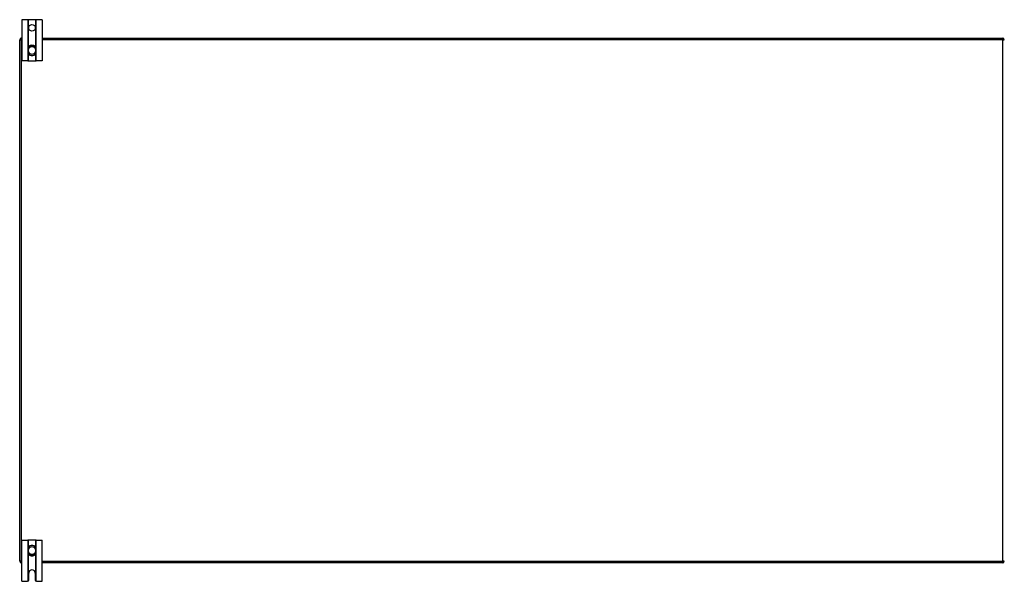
# Model space of a CAD drawing. Header units: inches. Extents: x 25 to 627, y 68 to 290.
# Tile 24 of 250: x 25 to 85, y 160 to 194. Entities that reach past the tile are written whole.
import ezdxf

# ---------------------------------------------------------------- set-up
doc = ezdxf.new("R2010")
doc.units = ezdxf.units.IN
doc.header["$MEASUREMENT"] = 0
doc.layers.add('Visible Edges(ANSI)', color=7, linetype='Continuous', lineweight=25)
doc.layers.add('Visible Tangent Edges(ANSI)', color=7, linetype='Continuous', lineweight=25)

msp = doc.modelspace()

# ---------------------------------------------------------------- linework, layer by layer
at = {"layer": 'Visible Edges(ANSI)'}
for p, q in [((25.489, 193.795), (25.116, 193.795)), ((25.116, 193.795), (25.116, 191.295)), ((25.52, 193.795), (25.489, 193.795)), ((25.962, 193.795), (25.52, 193.795)), ((25.993, 193.795), (25.962, 193.795)), ((26.366, 193.795), (25.993, 193.795)), ((26.366, 193.795), (26.366, 191.295)), ((25.09, 192.67), (25.116, 192.67)), ((26.366, 192.67), (84.892, 192.67)), ((24.991, 160.769), (24.991, 192.571)), ((25.505, 192.032), (25.505, 191.993)), ((25.977, 191.993), (25.977, 192.032)), ((25.505, 191.993), (25.505, 191.848)), ((25.505, 191.848), (25.505, 191.809)), ((25.977, 191.848), (25.977, 191.993)), ((25.977, 191.809), (25.977, 191.848)), ((25.489, 191.295), (25.116, 191.295)), ((25.489, 191.295), (25.52, 191.295)), ((25.52, 191.295), (25.962, 191.295)), ((25.962, 191.295), (25.993, 191.295)), ((26.366, 191.295), (25.993, 191.295)), ((25.116, 162.045), (25.489, 162.045)), ((25.116, 159.545), (25.116, 162.045)), ((25.52, 162.045), (25.489, 162.045)), ((25.962, 162.045), (25.52, 162.045)), ((25.993, 162.045), (25.962, 162.045)), ((25.993, 162.045), (26.366, 162.045)), ((26.366, 159.545), (26.366, 162.045)), ((25.505, 161.532), (25.505, 161.493)), ((25.505, 161.493), (25.505, 161.348)), ((25.977, 161.493), (25.977, 161.532)), ((25.977, 161.348), (25.977, 161.493)), ((25.505, 161.348), (25.505, 161.309)), ((25.977, 161.309), (25.977, 161.348)), ((25.116, 160.67), (25.09, 160.67)), ((84.892, 160.67), (26.366, 160.67)), ((25.538, 159.607), (25.538, 160.045)), ((25.944, 160.045), (25.944, 159.607)), ((25.116, 159.545), (25.476, 159.545)), ((26.006, 159.545), (26.366, 159.545))]:
    msp.add_line(p, q, dxfattribs=at)
at = {"layer": 'Visible Edges(ANSI)', "flags": 128}
for points in [[(25.636, 192.217), (25.627, 192.214), (25.617, 192.209), (25.608, 192.205), (25.6, 192.2), (25.591, 192.194), (25.583, 192.188), (25.575, 192.182), (25.567, 192.175), (25.56, 192.168), (25.553, 192.161), (25.547, 192.153), (25.541, 192.145), (25.535, 192.137), (25.53, 192.128), (25.526, 192.119), (25.521, 192.11), (25.518, 192.101), (25.514, 192.091), (25.511, 192.082), (25.509, 192.072), (25.507, 192.062), (25.506, 192.052), (25.505, 192.042), (25.505, 192.032)], [(25.977, 192.032), (25.977, 192.042), (25.976, 192.052), (25.975, 192.062), (25.973, 192.072), (25.971, 192.082), (25.968, 192.091), (25.965, 192.101), (25.961, 192.11), (25.957, 192.119), (25.952, 192.128), (25.947, 192.137), (25.941, 192.145), (25.935, 192.153), (25.929, 192.161), (25.922, 192.168), (25.915, 192.175), (25.907, 192.182), (25.899, 192.188), (25.891, 192.194), (25.883, 192.2), (25.874, 192.205), (25.865, 192.209), (25.856, 192.214), (25.846, 192.217)], [(25.505, 191.809), (25.505, 191.799), (25.506, 191.789), (25.507, 191.779), (25.509, 191.769), (25.511, 191.759), (25.514, 191.749), (25.517, 191.74), (25.521, 191.73), (25.525, 191.721), (25.53, 191.713), (25.535, 191.704), (25.541, 191.696), (25.547, 191.687), (25.553, 191.68), (25.56, 191.672), (25.567, 191.665), (25.575, 191.658), (25.583, 191.652), (25.591, 191.646), (25.599, 191.641), (25.608, 191.636), (25.617, 191.631), (25.627, 191.627), (25.636, 191.623)], [(25.846, 191.623), (25.856, 191.627), (25.865, 191.631), (25.874, 191.636), (25.883, 191.641), (25.891, 191.646), (25.9, 191.652), (25.907, 191.658), (25.915, 191.665), (25.922, 191.672), (25.929, 191.68), (25.935, 191.687), (25.941, 191.696), (25.947, 191.704), (25.952, 191.713), (25.957, 191.721), (25.961, 191.73), (25.965, 191.74), (25.968, 191.749), (25.971, 191.759), (25.973, 191.769), (25.975, 191.779), (25.976, 191.789), (25.977, 191.799), (25.977, 191.809)], [(25.636, 161.717), (25.627, 161.714), (25.617, 161.709), (25.608, 161.705), (25.599, 161.7), (25.591, 161.694), (25.583, 161.688), (25.575, 161.682), (25.567, 161.675), (25.56, 161.668), (25.553, 161.661), (25.547, 161.653), (25.541, 161.645), (25.535, 161.637), (25.53, 161.628), (25.525, 161.619), (25.521, 161.61), (25.517, 161.601), (25.514, 161.591), (25.511, 161.582), (25.509, 161.572), (25.507, 161.562), (25.506, 161.552), (25.505, 161.542), (25.505, 161.532)], [(25.977, 161.532), (25.977, 161.542), (25.976, 161.552), (25.975, 161.562), (25.973, 161.572), (25.971, 161.581), (25.968, 161.591), (25.965, 161.601), (25.961, 161.61), (25.957, 161.619), (25.952, 161.628), (25.947, 161.637), (25.941, 161.645), (25.935, 161.653), (25.929, 161.661), (25.922, 161.668), (25.915, 161.675), (25.907, 161.682), (25.9, 161.688), (25.891, 161.694), (25.883, 161.7), (25.874, 161.705), (25.865, 161.709), (25.856, 161.714), (25.846, 161.717)], [(25.505, 161.309), (25.505, 161.299), (25.506, 161.289), (25.507, 161.279), (25.509, 161.269), (25.511, 161.259), (25.514, 161.249), (25.518, 161.24), (25.521, 161.23), (25.526, 161.221), (25.53, 161.212), (25.535, 161.204), (25.541, 161.195), (25.547, 161.187), (25.553, 161.179), (25.56, 161.172), (25.567, 161.165), (25.575, 161.158), (25.583, 161.152), (25.591, 161.146), (25.6, 161.141), (25.608, 161.136), (25.617, 161.131), (25.627, 161.127), (25.636, 161.123)], [(25.846, 161.123), (25.856, 161.127), (25.865, 161.131), (25.874, 161.136), (25.883, 161.141), (25.891, 161.146), (25.899, 161.152), (25.907, 161.158), (25.915, 161.165), (25.922, 161.172), (25.929, 161.179), (25.935, 161.187), (25.941, 161.195), (25.947, 161.204), (25.952, 161.212), (25.957, 161.221), (25.961, 161.23), (25.965, 161.24), (25.968, 161.249), (25.971, 161.259), (25.973, 161.269), (25.975, 161.279), (25.976, 161.289), (25.977, 161.299), (25.977, 161.309)], [(25.489, 159.547), (25.489, 159.547), (25.489, 159.546), (25.488, 159.546), (25.488, 159.546), (25.488, 159.546), (25.487, 159.546), (25.487, 159.546), (25.486, 159.546), (25.486, 159.546), (25.485, 159.546), (25.485, 159.546), (25.484, 159.546), (25.484, 159.546), (25.483, 159.546), (25.482, 159.546), (25.482, 159.545), (25.481, 159.545), (25.481, 159.545), (25.48, 159.545), (25.479, 159.545), (25.478, 159.545), (25.478, 159.545), (25.477, 159.545), (25.476, 159.545)], [(25.52, 159.563), (25.518, 159.562), (25.517, 159.561), (25.515, 159.559), (25.514, 159.558), (25.512, 159.557), (25.511, 159.556), (25.509, 159.555), (25.507, 159.554), (25.506, 159.553), (25.504, 159.552), (25.503, 159.551), (25.501, 159.55), (25.499, 159.55), (25.498, 159.549), (25.497, 159.549), (25.495, 159.548), (25.494, 159.548), (25.493, 159.548), (25.492, 159.547), (25.491, 159.547), (25.491, 159.547), (25.49, 159.547), (25.49, 159.547), (25.489, 159.547)], [(25.993, 159.547), (25.993, 159.547), (25.992, 159.547), (25.992, 159.547), (25.991, 159.547), (25.99, 159.547), (25.989, 159.548), (25.988, 159.548), (25.987, 159.548), (25.986, 159.549), (25.984, 159.549), (25.983, 159.55), (25.981, 159.55), (25.98, 159.551), (25.978, 159.552), (25.977, 159.553), (25.975, 159.554), (25.973, 159.555), (25.972, 159.556), (25.97, 159.557), (25.968, 159.558), (25.967, 159.559), (25.965, 159.561), (25.964, 159.562), (25.962, 159.563)], [(26.006, 159.545), (26.005, 159.545), (26.005, 159.545), (26.004, 159.545), (26.003, 159.545), (26.002, 159.545), (26.002, 159.545), (26.001, 159.545), (26, 159.545), (26, 159.546), (25.999, 159.546), (25.999, 159.546), (25.998, 159.546), (25.998, 159.546), (25.997, 159.546), (25.997, 159.546), (25.996, 159.546), (25.996, 159.546), (25.995, 159.546), (25.995, 159.546), (25.994, 159.546), (25.994, 159.546), (25.994, 159.546), (25.993, 159.547), (25.993, 159.547)]]:
    msp.add_lwpolyline(points, dxfattribs=at)
at = {"layer": 'Visible Edges(ANSI)'}
msp.add_circle((25.741, 193.295), 0.203, dxfattribs=at)
for centre, radius, start, end in [((25.09, 192.571), 0.099, 90, 180), ((84.892, 192.571), 0.099, 0, 90), ((25.741, 191.92), 0.315, 70.52878, 109.47122), ((25.741, 191.92), 0.315, 250.52878, 289.47122), ((25.741, 161.42), 0.315, 70.52878, 109.47122), ((25.741, 161.42), 0.315, 250.52878, 289.47122), ((25.09, 160.769), 0.099, 180, 270), ((25.741, 160.045), 0.203, 0, 180), ((84.892, 160.769), 0.099, 270, 0), ((25.476, 159.607), 0.062, 314.93354, 0), ((26.006, 159.607), 0.062, 180, 225.06646)]:
    msp.add_arc(centre, radius, start, end, dxfattribs=at)
at = {"layer": 'Visible Tangent Edges(ANSI)'}
for p, q in [((25.489, 193.795), (25.489, 191.295)), ((25.52, 192.107), (25.52, 193.795)), ((25.962, 193.795), (25.962, 192.107)), ((25.993, 191.295), (25.993, 193.795)), ((25.09, 192.571), (25.09, 192.67)), ((84.892, 192.67), (84.892, 192.571)), ((24.991, 192.571), (25.09, 192.571)), ((25.09, 192.571), (25.09, 160.769)), ((25.116, 192.571), (25.09, 192.571)), ((25.638, 192.212), (25.636, 192.217)), ((25.844, 192.212), (25.846, 192.217)), ((84.892, 192.571), (26.366, 192.571)), ((84.892, 192.571), (84.991, 192.571)), ((84.892, 160.769), (84.892, 192.571)), ((25.505, 191.993), (25.525, 191.993)), ((25.505, 191.848), (25.525, 191.848)), ((25.52, 191.295), (25.52, 191.733)), ((25.525, 191.848), (25.525, 191.993)), ((25.636, 191.623), (25.638, 191.629)), ((25.846, 191.623), (25.844, 191.629)), ((25.977, 191.993), (25.958, 191.993)), ((25.958, 191.993), (25.958, 191.848)), ((25.977, 191.848), (25.958, 191.848)), ((25.962, 191.733), (25.962, 191.295)), ((25.489, 162.045), (25.489, 159.547)), ((25.52, 161.607), (25.52, 162.045)), ((25.962, 162.045), (25.962, 161.607)), ((25.993, 159.547), (25.993, 162.045)), ((25.505, 161.493), (25.525, 161.493)), ((25.525, 161.348), (25.525, 161.493)), ((25.636, 161.717), (25.638, 161.712)), ((25.846, 161.717), (25.844, 161.712)), ((25.977, 161.493), (25.958, 161.493)), ((25.958, 161.493), (25.958, 161.348)), ((25.505, 161.348), (25.525, 161.348)), ((25.52, 159.563), (25.52, 161.233)), ((25.638, 161.129), (25.636, 161.123)), ((25.844, 161.129), (25.846, 161.123)), ((25.977, 161.348), (25.958, 161.348)), ((25.962, 161.233), (25.962, 159.563)), ((25.09, 160.769), (24.991, 160.769)), ((25.09, 160.769), (25.116, 160.769)), ((25.09, 160.67), (25.09, 160.769)), ((26.366, 160.769), (84.892, 160.769)), ((84.892, 160.769), (84.892, 160.67)), ((84.991, 160.769), (84.892, 160.769))]:
    msp.add_line(p, q, dxfattribs=at)
at = {"layer": 'Visible Tangent Edges(ANSI)', "flags": 128}
for points in [[(25.522, 192.033), (25.521, 192.043), (25.521, 192.052), (25.522, 192.062), (25.523, 192.071), (25.525, 192.081), (25.527, 192.09), (25.53, 192.099), (25.533, 192.108), (25.536, 192.117), (25.54, 192.126), (25.545, 192.134), (25.55, 192.142), (25.555, 192.15), (25.561, 192.158), (25.567, 192.165), (25.574, 192.172), (25.581, 192.178), (25.588, 192.184), (25.596, 192.19), (25.604, 192.195), (25.612, 192.2), (25.62, 192.204), (25.629, 192.208), (25.638, 192.212)], [(25.525, 191.993), (25.524, 191.994), (25.524, 191.996), (25.524, 191.998), (25.524, 191.999), (25.524, 192.001), (25.524, 192.003), (25.524, 192.004), (25.524, 192.006), (25.524, 192.008), (25.524, 192.009), (25.523, 192.011), (25.523, 192.013), (25.523, 192.014), (25.523, 192.016), (25.523, 192.018), (25.523, 192.019), (25.523, 192.021), (25.523, 192.023), (25.522, 192.025), (25.522, 192.026), (25.522, 192.028), (25.522, 192.03), (25.522, 192.031), (25.522, 192.033)], [(25.844, 192.212), (25.853, 192.208), (25.862, 192.204), (25.87, 192.2), (25.878, 192.195), (25.886, 192.19), (25.894, 192.184), (25.901, 192.178), (25.908, 192.172), (25.915, 192.165), (25.921, 192.158), (25.927, 192.15), (25.932, 192.142), (25.937, 192.134), (25.942, 192.126), (25.946, 192.117), (25.95, 192.108), (25.953, 192.099), (25.955, 192.09), (25.957, 192.081), (25.959, 192.071), (25.96, 192.062), (25.961, 192.052), (25.961, 192.043), (25.96, 192.033)], [(25.96, 192.033), (25.96, 192.031), (25.96, 192.03), (25.96, 192.028), (25.96, 192.026), (25.96, 192.025), (25.96, 192.023), (25.96, 192.021), (25.959, 192.019), (25.959, 192.018), (25.959, 192.016), (25.959, 192.014), (25.959, 192.013), (25.959, 192.011), (25.959, 192.009), (25.959, 192.008), (25.959, 192.006), (25.958, 192.004), (25.958, 192.003), (25.958, 192.001), (25.958, 191.999), (25.958, 191.998), (25.958, 191.996), (25.958, 191.994), (25.958, 191.993)], [(25.638, 191.629), (25.629, 191.632), (25.62, 191.636), (25.612, 191.641), (25.604, 191.645), (25.596, 191.651), (25.588, 191.656), (25.581, 191.663), (25.574, 191.669), (25.567, 191.676), (25.561, 191.683), (25.555, 191.691), (25.55, 191.698), (25.545, 191.707), (25.54, 191.715), (25.536, 191.724), (25.533, 191.732), (25.529, 191.741), (25.527, 191.75), (25.525, 191.76), (25.523, 191.769), (25.522, 191.779), (25.521, 191.788), (25.521, 191.798), (25.522, 191.807)], [(25.522, 191.807), (25.522, 191.809), (25.522, 191.811), (25.522, 191.813), (25.522, 191.814), (25.522, 191.816), (25.523, 191.818), (25.523, 191.819), (25.523, 191.821), (25.523, 191.823), (25.523, 191.824), (25.523, 191.826), (25.523, 191.828), (25.523, 191.829), (25.524, 191.831), (25.524, 191.833), (25.524, 191.834), (25.524, 191.836), (25.524, 191.838), (25.524, 191.839), (25.524, 191.841), (25.524, 191.843), (25.524, 191.844), (25.524, 191.846), (25.525, 191.848)], [(25.96, 191.807), (25.961, 191.798), (25.961, 191.788), (25.96, 191.779), (25.959, 191.769), (25.958, 191.76), (25.955, 191.75), (25.953, 191.741), (25.95, 191.732), (25.946, 191.724), (25.942, 191.715), (25.938, 191.707), (25.933, 191.699), (25.927, 191.691), (25.921, 191.683), (25.915, 191.676), (25.909, 191.669), (25.902, 191.663), (25.894, 191.656), (25.887, 191.651), (25.879, 191.645), (25.87, 191.641), (25.862, 191.636), (25.853, 191.632), (25.844, 191.629)], [(25.958, 191.848), (25.958, 191.846), (25.958, 191.844), (25.958, 191.843), (25.958, 191.841), (25.958, 191.839), (25.958, 191.838), (25.958, 191.836), (25.959, 191.834), (25.959, 191.833), (25.959, 191.831), (25.959, 191.829), (25.959, 191.828), (25.959, 191.826), (25.959, 191.824), (25.959, 191.823), (25.959, 191.821), (25.96, 191.819), (25.96, 191.818), (25.96, 191.816), (25.96, 191.814), (25.96, 191.813), (25.96, 191.811), (25.96, 191.809), (25.96, 191.807)], [(25.522, 161.533), (25.521, 161.543), (25.521, 161.552), (25.522, 161.562), (25.523, 161.571), (25.525, 161.581), (25.527, 161.59), (25.529, 161.599), (25.533, 161.608), (25.536, 161.617), (25.54, 161.625), (25.545, 161.634), (25.55, 161.642), (25.555, 161.65), (25.561, 161.657), (25.567, 161.665), (25.574, 161.671), (25.581, 161.678), (25.588, 161.684), (25.596, 161.69), (25.604, 161.695), (25.612, 161.7), (25.62, 161.704), (25.629, 161.708), (25.638, 161.712)], [(25.525, 161.493), (25.524, 161.494), (25.524, 161.496), (25.524, 161.498), (25.524, 161.499), (25.524, 161.501), (25.524, 161.503), (25.524, 161.504), (25.524, 161.506), (25.524, 161.508), (25.524, 161.509), (25.523, 161.511), (25.523, 161.513), (25.523, 161.514), (25.523, 161.516), (25.523, 161.518), (25.523, 161.519), (25.523, 161.521), (25.523, 161.523), (25.522, 161.525), (25.522, 161.526), (25.522, 161.528), (25.522, 161.53), (25.522, 161.531), (25.522, 161.533)], [(25.844, 161.712), (25.853, 161.708), (25.862, 161.704), (25.87, 161.7), (25.879, 161.695), (25.887, 161.69), (25.894, 161.684), (25.902, 161.678), (25.909, 161.671), (25.915, 161.665), (25.921, 161.657), (25.927, 161.65), (25.933, 161.642), (25.938, 161.634), (25.942, 161.626), (25.946, 161.617), (25.95, 161.608), (25.953, 161.599), (25.955, 161.59), (25.957, 161.581), (25.959, 161.571), (25.96, 161.562), (25.961, 161.552), (25.961, 161.543), (25.96, 161.533)], [(25.96, 161.533), (25.96, 161.531), (25.96, 161.53), (25.96, 161.528), (25.96, 161.526), (25.96, 161.525), (25.96, 161.523), (25.96, 161.521), (25.959, 161.519), (25.959, 161.518), (25.959, 161.516), (25.959, 161.514), (25.959, 161.513), (25.959, 161.511), (25.959, 161.509), (25.959, 161.508), (25.959, 161.506), (25.958, 161.504), (25.958, 161.503), (25.958, 161.501), (25.958, 161.499), (25.958, 161.498), (25.958, 161.496), (25.958, 161.494), (25.958, 161.493)], [(25.638, 161.129), (25.629, 161.132), (25.62, 161.136), (25.612, 161.141), (25.604, 161.145), (25.596, 161.151), (25.588, 161.156), (25.581, 161.162), (25.574, 161.169), (25.567, 161.176), (25.561, 161.183), (25.555, 161.19), (25.55, 161.198), (25.545, 161.206), (25.54, 161.215), (25.536, 161.223), (25.533, 161.232), (25.53, 161.241), (25.527, 161.25), (25.525, 161.26), (25.523, 161.269), (25.522, 161.279), (25.521, 161.288), (25.521, 161.298), (25.522, 161.307)], [(25.522, 161.307), (25.522, 161.309), (25.522, 161.311), (25.522, 161.313), (25.522, 161.314), (25.522, 161.316), (25.523, 161.318), (25.523, 161.319), (25.523, 161.321), (25.523, 161.323), (25.523, 161.324), (25.523, 161.326), (25.523, 161.328), (25.523, 161.329), (25.524, 161.331), (25.524, 161.333), (25.524, 161.334), (25.524, 161.336), (25.524, 161.338), (25.524, 161.339), (25.524, 161.341), (25.524, 161.343), (25.524, 161.344), (25.524, 161.346), (25.525, 161.348)], [(25.96, 161.307), (25.961, 161.298), (25.961, 161.288), (25.96, 161.279), (25.959, 161.269), (25.957, 161.26), (25.955, 161.25), (25.953, 161.241), (25.95, 161.232), (25.946, 161.223), (25.942, 161.215), (25.937, 161.206), (25.932, 161.198), (25.927, 161.19), (25.921, 161.183), (25.915, 161.176), (25.908, 161.169), (25.901, 161.162), (25.894, 161.156), (25.886, 161.151), (25.878, 161.145), (25.87, 161.141), (25.862, 161.136), (25.853, 161.132), (25.844, 161.129)], [(25.958, 161.348), (25.958, 161.346), (25.958, 161.344), (25.958, 161.343), (25.958, 161.341), (25.958, 161.339), (25.958, 161.338), (25.958, 161.336), (25.959, 161.334), (25.959, 161.333), (25.959, 161.331), (25.959, 161.329), (25.959, 161.328), (25.959, 161.326), (25.959, 161.324), (25.959, 161.323), (25.959, 161.321), (25.96, 161.319), (25.96, 161.318), (25.96, 161.316), (25.96, 161.314), (25.96, 161.313), (25.96, 161.311), (25.96, 161.309), (25.96, 161.307)]]:
    msp.add_lwpolyline(points, dxfattribs=at)
at = {"layer": 'Visible Tangent Edges(ANSI)'}
for centre, radius, start, end in [((25.741, 191.92), 0.228, 18.50863, 161.49137), ((25.741, 191.92), 0.309, 70.52878, 109.47122), ((25.741, 191.92), 0.228, 198.50863, 341.49137), ((25.741, 191.92), 0.309, 250.52878, 289.47122), ((25.741, 161.42), 0.228, 18.50863, 161.49137), ((25.741, 161.42), 0.309, 70.52878, 109.47122), ((25.741, 161.42), 0.228, 198.50863, 341.49137), ((25.741, 161.42), 0.309, 250.52878, 289.47122)]:
    msp.add_arc(centre, radius, start, end, dxfattribs=at)
for centre, major_axis, start_param, end_param in [((25.525, 192.032), (-0.0197, 0), 4.854218, 6.283185), ((25.958, 192.032), (0.0197, 0), 0, 1.428968), ((25.525, 191.809), (-0.0197, 0), 0, 1.428968), ((25.958, 191.809), (0.0197, 0), 4.854218, 6.283185), ((25.525, 161.532), (-0.0197, 0), 4.854218, 6.283185), ((25.958, 161.532), (0.0197, 0), 0, 1.428968), ((25.525, 161.309), (-0.0197, 0), 0, 1.428968), ((25.958, 161.309), (0.0197, 0), 4.854218, 6.283185)]:
    msp.add_ellipse(centre, major_axis=major_axis, ratio=0.07343, start_param=start_param, end_param=end_param, dxfattribs=at)

doc.saveas('drawing.dxf')
